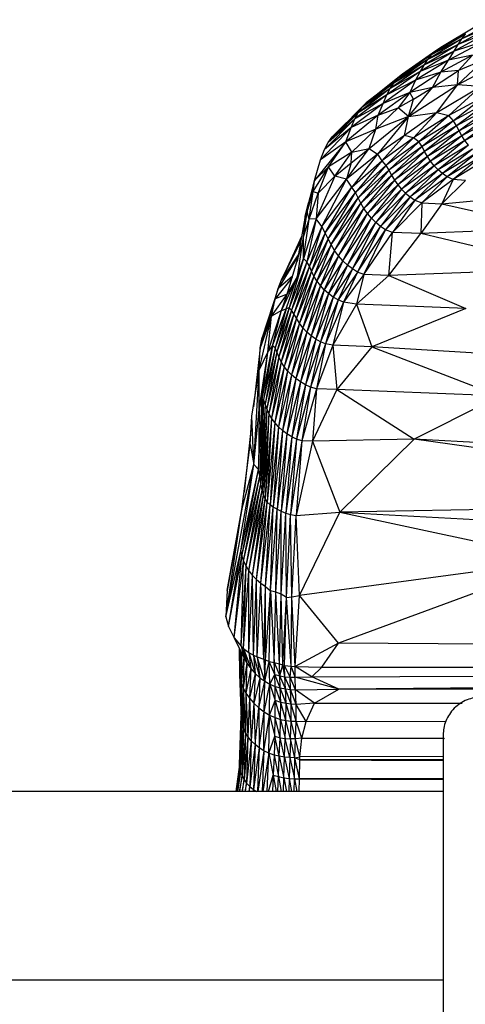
# Paper-space layout '_Posterior' of a CAD drawing. Header units: millimetres. Extents: x -1200 to 50, y -70 to 65.
# Tile 42 of 55: x -407 to -384, y -1 to 51. Entities that reach past the tile are written whole.
import ezdxf

# ---------------------------------------------------------------- set-up
doc = ezdxf.new("R2010")
doc.units = ezdxf.units.MM

psp = doc.layouts.new('_Posterior')

# ---------------------------------------------------------------- linework, layer by layer
at = {"color": 7, "linetype": 'Continuous', "lineweight": 25}
for p, q in [((-382.063, 50.642), (-383.935, 49.618)), ((-381.885, 50.926), (-383.747, 49.906)), ((-382.063, 50.642), (-383.747, 49.906)), ((-383.541, 50.153), (-385.36, 49.056)), ((-383.31, 50.362), (-385.121, 49.269)), ((-383.541, 50.153), (-385.121, 49.269)), ((-383.048, 50.533), (-384.853, 49.445)), ((-383.31, 50.362), (-384.853, 49.445)), ((-382.258, 50.284), (-384.141, 49.263)), ((-382.258, 50.284), (-383.935, 49.618)), ((-383.747, 49.906), (-383.541, 50.153)), ((-383.935, 49.618), (-385.764, 48.518)), ((-383.747, 49.906), (-385.573, 48.806)), ((-383.935, 49.618), (-385.573, 48.806)), ((-383.747, 49.906), (-385.36, 49.056)), ((-382.57, 49.771), (-384.442, 48.786)), ((-382.57, 49.771), (-384.141, 49.263)), ((-384.141, 49.263), (-383.935, 49.618)), ((-383.935, 49.618), (-383.747, 49.906)), ((-385.121, 49.269), (-386.887, 48.032)), ((-384.141, 49.263), (-385.958, 48.172)), ((-384.141, 49.263), (-385.764, 48.518)), ((-385.121, 49.269), (-385.36, 49.056)), ((-384.853, 49.445), (-385.121, 49.269)), ((-384.442, 48.786), (-384.141, 49.263)), ((-385.573, 48.806), (-387.351, 47.563)), ((-385.36, 49.056), (-387.133, 47.816)), ((-385.573, 48.806), (-387.133, 47.816)), ((-385.36, 49.056), (-386.887, 48.032)), ((-384.442, 48.786), (-386.192, 47.719)), ((-384.442, 48.786), (-385.958, 48.172)), ((-385.573, 48.806), (-385.764, 48.518)), ((-385.36, 49.056), (-385.573, 48.806)), ((-383.181, 49.046), (-384.861, 48.144)), ((-384.861, 48.144), (-384.442, 48.786)), ((-383.181, 49.046), (-384.442, 48.786)), ((-382.563, 48.793), (-383.976, 47.465)), ((-383.923, 48.239), (-383.181, 49.046)), ((-382.563, 48.793), (-383.923, 48.239)), ((-386.887, 48.032), (-388.557, 46.717)), ((-385.958, 48.172), (-387.717, 46.935)), ((-385.764, 48.518), (-387.542, 47.274)), ((-385.958, 48.172), (-387.542, 47.274)), ((-385.764, 48.518), (-387.351, 47.563)), ((-387.133, 47.816), (-386.887, 48.032)), ((-384.861, 48.144), (-386.494, 47.067)), ((-385.958, 48.172), (-386.192, 47.719)), ((-384.861, 48.144), (-386.192, 47.719)), ((-385.764, 48.518), (-385.958, 48.172)), ((-385.291, 47.328), (-383.923, 48.239)), ((-385.291, 47.328), (-384.861, 48.144)), ((-383.923, 48.239), (-384.861, 48.144)), ((-383.976, 47.465), (-382.18, 48.421)), ((-383.976, 47.465), (-383.923, 48.239)), ((-387.351, 47.563), (-389.042, 46.269)), ((-387.133, 47.816), (-388.814, 46.511)), ((-387.351, 47.563), (-388.814, 46.511)), ((-387.133, 47.816), (-388.557, 46.717)), ((-386.192, 47.719), (-387.911, 46.491)), ((-386.192, 47.719), (-387.717, 46.935)), ((-387.542, 47.274), (-387.351, 47.563)), ((-387.351, 47.563), (-387.133, 47.816)), ((-386.192, 47.719), (-386.494, 47.067)), ((-387.542, 47.274), (-389.239, 45.989)), ((-387.542, 47.274), (-389.042, 46.269)), ((-386.494, 47.067), (-388.176, 45.864)), ((-386.494, 47.067), (-387.911, 46.491)), ((-387.717, 46.935), (-387.542, 47.274)), ((-386.494, 47.067), (-387.116, 46.25)), ((-386.571, 45.796), (-383.976, 47.465)), ((-386.571, 45.796), (-385.291, 47.328)), ((-385.291, 47.328), (-386.494, 47.067)), ((-386.312, 46.719), (-386.494, 47.067)), ((-386.312, 46.719), (-385.291, 47.328)), ((-383.976, 47.465), (-385.291, 47.328)), ((-385.068, 46.01), (-383.976, 47.465)), ((-385.068, 46.01), (-382.753, 47.392)), ((-384.431, 45.843), (-382.753, 47.392)), ((-382.753, 47.392), (-383.976, 47.465)), ((-388.814, 46.511), (-390.358, 44.965)), ((-387.911, 46.491), (-389.609, 45.218)), ((-387.717, 46.935), (-389.413, 45.661)), ((-387.911, 46.491), (-389.413, 45.661)), ((-387.717, 46.935), (-389.239, 45.989)), ((-389.042, 46.269), (-388.814, 46.511)), ((-388.814, 46.511), (-388.557, 46.717)), ((-388.176, 45.864), (-387.911, 46.491)), ((-387.911, 46.491), (-387.717, 46.935)), ((-386.312, 46.719), (-387.116, 46.25)), ((-386.571, 45.796), (-386.312, 46.719)), ((-382.522, 46.878), (-384.431, 45.843)), ((-382.522, 46.878), (-384.178, 45.57)), ((-382.284, 46.594), (-384.178, 45.57)), ((-382.284, 46.594), (-384.022, 45.305)), ((-389.239, 45.989), (-390.826, 44.415)), ((-389.042, 46.269), (-390.609, 44.712)), ((-389.239, 45.989), (-390.609, 44.712)), ((-389.042, 46.269), (-390.358, 44.965)), ((-389.413, 45.661), (-389.239, 45.989)), ((-389.239, 45.989), (-389.042, 46.269)), ((-387.116, 46.25), (-388.294, 45.129)), ((-388.176, 45.864), (-387.116, 46.25)), ((-386.571, 45.796), (-387.116, 46.25)), ((-385.068, 46.01), (-386.774, 44.783)), ((-386.571, 45.796), (-385.068, 46.01)), ((-385.068, 46.01), (-386.299, 44.665)), ((-385.068, 46.01), (-384.431, 45.843)), ((-382.113, 46.332), (-384.022, 45.305)), ((-382.113, 46.332), (-383.887, 45.038)), ((-381.974, 46.065), (-383.887, 45.038)), ((-381.974, 46.065), (-383.742, 44.773)), ((-389.413, 45.661), (-391.016, 44.05)), ((-389.413, 45.661), (-390.826, 44.415)), ((-388.176, 45.864), (-389.899, 44.454)), ((-388.176, 45.864), (-389.609, 45.218)), ((-389.609, 45.218), (-389.413, 45.661)), ((-388.658, 44.095), (-386.571, 45.796)), ((-388.294, 45.129), (-388.176, 45.864)), ((-386.571, 45.796), (-388.294, 45.129)), ((-386.571, 45.796), (-388.207, 43.798)), ((-386.774, 44.783), (-386.571, 45.796)), ((-384.431, 45.843), (-386.299, 44.665)), ((-384.431, 45.843), (-386.013, 44.454)), ((-384.178, 45.57), (-386.013, 44.454)), ((-384.178, 45.57), (-385.853, 44.199)), ((-384.178, 45.57), (-384.431, 45.843)), ((-384.022, 45.305), (-384.178, 45.57)), ((-381.83, 45.798), (-383.742, 44.773)), ((-381.83, 45.798), (-383.576, 44.518)), ((-381.665, 45.541), (-383.576, 44.518)), ((-389.609, 45.218), (-391.227, 43.487)), ((-389.609, 45.218), (-391.016, 44.05)), ((-390.609, 44.712), (-390.358, 44.965)), ((-389.899, 44.454), (-389.609, 45.218)), ((-388.294, 45.129), (-389.899, 44.454)), ((-389.582, 43.894), (-388.294, 45.129)), ((-388.658, 44.095), (-388.294, 45.129)), ((-384.022, 45.305), (-385.853, 44.199)), ((-384.022, 45.305), (-385.718, 43.933)), ((-383.887, 45.038), (-385.718, 43.933)), ((-383.887, 45.038), (-385.569, 43.67)), ((-383.887, 45.038), (-384.022, 45.305)), ((-383.742, 44.773), (-383.887, 45.038)), ((-389.899, 44.454), (-391.561, 42.405)), ((-389.899, 44.454), (-391.227, 43.487)), ((-391.016, 44.05), (-390.826, 44.415)), ((-390.826, 44.415), (-390.609, 44.712)), ((-390.818, 43.116), (-389.899, 44.454)), ((-389.582, 43.894), (-389.899, 44.454)), ((-386.774, 44.783), (-388.207, 43.798)), ((-386.774, 44.783), (-387.981, 43.435)), ((-386.299, 44.665), (-387.981, 43.435)), ((-386.299, 44.665), (-387.766, 43.201)), ((-386.013, 44.454), (-387.766, 43.201)), ((-386.013, 44.454), (-387.612, 42.951)), ((-386.299, 44.665), (-386.774, 44.783)), ((-386.013, 44.454), (-386.299, 44.665)), ((-385.853, 44.199), (-386.013, 44.454)), ((-383.742, 44.773), (-385.569, 43.67)), ((-383.742, 44.773), (-385.398, 43.418)), ((-383.576, 44.518), (-385.398, 43.418)), ((-383.576, 44.518), (-385.204, 43.18)), ((-383.576, 44.518), (-383.742, 44.773)), ((-383.387, 44.277), (-383.576, 44.518)), ((-391.227, 43.487), (-391.016, 44.05)), ((-389.582, 43.894), (-390.818, 43.116)), ((-390.467, 42.632), (-389.582, 43.894)), ((-389.863, 42.477), (-388.658, 44.095)), ((-389.61, 43.328), (-388.658, 44.095)), ((-389.61, 43.328), (-389.582, 43.894)), ((-389.582, 43.894), (-388.658, 44.095)), ((-388.658, 44.095), (-388.207, 43.798)), ((-385.853, 44.199), (-387.612, 42.951)), ((-385.853, 44.199), (-387.474, 42.687)), ((-385.718, 43.933), (-387.474, 42.687)), ((-385.718, 43.933), (-387.32, 42.426)), ((-385.718, 43.933), (-385.853, 44.199)), ((-385.569, 43.67), (-385.718, 43.933)), ((-383.387, 44.277), (-385.204, 43.18)), ((-383.387, 44.277), (-384.991, 42.96)), ((-383.181, 44.054), (-384.991, 42.96)), ((-383.181, 44.054), (-384.761, 42.763)), ((-382.958, 43.854), (-384.761, 42.763)), ((-382.958, 43.854), (-384.515, 42.59)), ((-391.561, 42.405), (-391.227, 43.487)), ((-388.207, 43.798), (-389.863, 42.477)), ((-388.207, 43.798), (-389.571, 42.052)), ((-389.571, 42.052), (-387.981, 43.435)), ((-387.981, 43.435), (-389.387, 41.755)), ((-388.207, 43.798), (-387.981, 43.435)), ((-387.981, 43.435), (-387.766, 43.201)), ((-385.569, 43.67), (-387.32, 42.426)), ((-385.569, 43.67), (-387.142, 42.175)), ((-385.398, 43.418), (-387.142, 42.175)), ((-385.398, 43.418), (-386.942, 41.94)), ((-385.398, 43.418), (-385.569, 43.67)), ((-385.204, 43.18), (-385.398, 43.418)), ((-382.721, 43.678), (-384.515, 42.59)), ((-382.721, 43.678), (-384.201, 42.452)), ((-382.433, 43.536), (-384.201, 42.452)), ((-391.627, 41.81), (-390.818, 43.116)), ((-390.818, 43.116), (-391.561, 42.405)), ((-391.36, 41.723), (-390.818, 43.116)), ((-390.467, 42.632), (-390.818, 43.116)), ((-390.467, 42.632), (-389.61, 43.328)), ((-389.61, 43.328), (-389.863, 42.477)), ((-387.766, 43.201), (-389.387, 41.755)), ((-387.766, 43.201), (-389.242, 41.476)), ((-387.612, 42.951), (-389.242, 41.476)), ((-387.612, 42.951), (-389.097, 41.192)), ((-387.766, 43.201), (-387.612, 42.951)), ((-387.612, 42.951), (-387.474, 42.687)), ((-385.204, 43.18), (-386.942, 41.94)), ((-385.204, 43.18), (-386.721, 41.724)), ((-384.991, 42.96), (-386.721, 41.724)), ((-384.991, 42.96), (-386.484, 41.53)), ((-384.991, 42.96), (-385.204, 43.18)), ((-384.761, 42.763), (-384.991, 42.96)), ((-391.561, 42.405), (-392.041, 40.513)), ((-391.933, 40.74), (-391.561, 42.405)), ((-391.561, 42.405), (-391.877, 41.213)), ((-391.627, 41.81), (-391.561, 42.405)), ((-390.467, 42.632), (-391.463, 40.361)), ((-391.463, 40.361), (-389.863, 42.477)), ((-391.36, 41.723), (-390.467, 42.632)), ((-391.172, 39.952), (-389.863, 42.477)), ((-389.863, 42.477), (-390.467, 42.632)), ((-389.571, 42.052), (-389.863, 42.477)), ((-387.474, 42.687), (-389.097, 41.192)), ((-387.474, 42.687), (-388.932, 40.912)), ((-387.32, 42.426), (-388.932, 40.912)), ((-387.32, 42.426), (-388.743, 40.644)), ((-387.474, 42.687), (-387.32, 42.426)), ((-387.32, 42.426), (-387.142, 42.175)), ((-384.761, 42.763), (-386.484, 41.53)), ((-384.761, 42.763), (-386.229, 41.361)), ((-384.515, 42.59), (-386.229, 41.361)), ((-384.515, 42.59), (-385.869, 41.224)), ((-384.201, 42.452), (-385.869, 41.224)), ((-384.201, 42.452), (-384.81, 41.169)), ((-383.541, 42.397), (-384.81, 41.169)), ((-384.515, 42.59), (-384.761, 42.763)), ((-384.201, 42.452), (-384.515, 42.59)), ((-383.541, 42.397), (-384.201, 42.452)), ((-391.933, 40.74), (-391.627, 41.81)), ((-391.84, 40.345), (-391.627, 41.81)), ((-391.627, 41.81), (-391.36, 41.723)), ((-391.172, 39.952), (-389.571, 42.052)), ((-390.983, 39.632), (-389.571, 42.052)), ((-389.387, 41.755), (-389.571, 42.052)), ((-387.142, 42.175), (-388.743, 40.644)), ((-387.142, 42.175), (-388.532, 40.395)), ((-386.942, 41.94), (-388.532, 40.395)), ((-386.942, 41.94), (-388.3, 40.167)), ((-387.142, 42.175), (-386.942, 41.94)), ((-386.942, 41.94), (-386.721, 41.724)), ((-391.84, 40.345), (-391.36, 41.723)), ((-391.36, 41.723), (-391.463, 40.361)), ((-390.983, 39.632), (-389.387, 41.755)), ((-390.833, 39.315), (-389.387, 41.755)), ((-390.833, 39.315), (-389.242, 41.476)), ((-390.675, 38.998), (-389.242, 41.476)), ((-389.242, 41.476), (-389.387, 41.755)), ((-389.097, 41.192), (-389.242, 41.476)), ((-386.721, 41.724), (-388.3, 40.167)), ((-386.721, 41.724), (-388.053, 39.965)), ((-386.484, 41.53), (-388.053, 39.965)), ((-386.484, 41.53), (-387.79, 39.79)), ((-386.229, 41.361), (-387.79, 39.79)), ((-386.229, 41.361), (-387.421, 39.65)), ((-386.721, 41.724), (-386.484, 41.53)), ((-386.484, 41.53), (-386.229, 41.361)), ((-386.229, 41.361), (-385.869, 41.224)), ((-384.81, 41.169), (-381.87, 41.431)), ((-392.133, 39.412), (-391.933, 40.74)), ((-392.041, 40.513), (-391.877, 41.213)), ((-391.933, 40.74), (-392.041, 40.513)), ((-391.84, 40.345), (-391.933, 40.74)), ((-390.675, 38.998), (-389.097, 41.192)), ((-390.493, 38.693), (-389.097, 41.192)), ((-390.493, 38.693), (-388.932, 40.912)), ((-390.287, 38.407), (-388.932, 40.912)), ((-388.932, 40.912), (-389.097, 41.192)), ((-388.743, 40.644), (-388.932, 40.912)), ((-385.869, 41.224), (-387.421, 39.65)), ((-385.869, 41.224), (-385.912, 39.588)), ((-384.81, 41.169), (-385.912, 39.588)), ((-385.869, 41.224), (-384.81, 41.169)), ((-384.81, 41.169), (-379.07, 39.852)), ((-392.041, 40.513), (-392.475, 38.111)), ((-391.463, 40.361), (-392.138, 38.27)), ((-392.138, 38.27), (-391.84, 40.345)), ((-392.133, 39.412), (-391.84, 40.345)), ((-392.12, 39.501), (-392.041, 40.513)), ((-391.463, 40.361), (-391.953, 38.094)), ((-391.463, 40.361), (-391.84, 40.345)), ((-391.172, 39.952), (-391.463, 40.361)), ((-390.287, 38.407), (-388.743, 40.644)), ((-390.057, 38.145), (-388.743, 40.644)), ((-390.057, 38.145), (-388.532, 40.395)), ((-389.808, 37.912), (-388.532, 40.395)), ((-388.532, 40.395), (-388.743, 40.644)), ((-388.3, 40.167), (-388.532, 40.395)), ((-391.172, 39.952), (-391.953, 38.094)), ((-391.172, 39.952), (-391.823, 37.85)), ((-390.983, 39.632), (-391.172, 39.952)), ((-389.808, 37.912), (-388.3, 40.167)), ((-389.543, 37.711), (-388.3, 40.167)), ((-389.543, 37.711), (-388.053, 39.965)), ((-389.267, 37.543), (-388.053, 39.965)), ((-389.267, 37.543), (-387.79, 39.79)), ((-388.929, 37.413), (-387.79, 39.79)), ((-388.053, 39.965), (-388.3, 40.167)), ((-387.79, 39.79), (-388.053, 39.965)), ((-387.421, 39.65), (-387.79, 39.79)), ((-379.07, 39.852), (-385.912, 39.588)), ((-392.23, 39.466), (-393.107, 37.54)), ((-392.427, 37.423), (-392.133, 39.412)), ((-392.138, 38.27), (-392.133, 39.412)), ((-390.983, 39.632), (-391.823, 37.85)), ((-390.983, 39.632), (-391.71, 37.591)), ((-390.833, 39.315), (-391.71, 37.591)), ((-390.833, 39.315), (-391.581, 37.328)), ((-390.833, 39.315), (-390.983, 39.632)), ((-390.675, 38.998), (-390.833, 39.315)), ((-388.929, 37.413), (-387.421, 39.65)), ((-387.604, 37.369), (-387.421, 39.65)), ((-387.604, 37.369), (-385.912, 39.588)), ((-385.912, 39.588), (-387.421, 39.65)), ((-378.122, 37.721), (-385.912, 39.588)), ((-392.289, 39.14), (-393.308, 37.138)), ((-392.288, 39.145), (-393.107, 37.54)), ((-392.994, 36.377), (-392.18, 39.097)), ((-390.675, 38.998), (-391.581, 37.328)), ((-390.675, 38.998), (-391.425, 37.072)), ((-390.493, 38.693), (-391.425, 37.072)), ((-390.493, 38.693), (-391.242, 36.829)), ((-390.493, 38.693), (-390.675, 38.998)), ((-390.287, 38.407), (-390.493, 38.693)), ((-392.423, 38.399), (-393.484, 36.681)), ((-392.413, 38.455), (-393.308, 37.138)), ((-393.047, 35.602), (-392.138, 38.27)), ((-392.138, 38.27), (-392.891, 35.649)), ((-391.953, 38.094), (-392.138, 38.27)), ((-390.287, 38.407), (-391.242, 36.829)), ((-390.287, 38.407), (-391.035, 36.604)), ((-390.057, 38.145), (-391.035, 36.604)), ((-390.057, 38.145), (-390.806, 36.4)), ((-390.057, 38.145), (-390.287, 38.407)), ((-389.808, 37.912), (-390.057, 38.145)), ((-391.953, 38.094), (-392.891, 35.649)), ((-391.953, 38.094), (-392.768, 35.527)), ((-391.823, 37.85), (-392.768, 35.527)), ((-391.823, 37.85), (-392.649, 35.337)), ((-391.71, 37.591), (-392.649, 35.337)), ((-391.71, 37.591), (-392.513, 35.102)), ((-391.823, 37.85), (-391.953, 38.094)), ((-391.71, 37.591), (-391.823, 37.85)), ((-391.581, 37.328), (-391.71, 37.591)), ((-389.808, 37.912), (-390.806, 36.4)), ((-389.808, 37.912), (-390.558, 36.219)), ((-389.543, 37.711), (-390.558, 36.219)), ((-389.543, 37.711), (-390.297, 36.066)), ((-389.543, 37.711), (-389.808, 37.912)), ((-389.267, 37.543), (-389.543, 37.711)), ((-378.122, 37.721), (-387.604, 37.369)), ((-392.733, 37.248), (-393.643, 36.118)), ((-392.711, 37.321), (-393.484, 36.681)), ((-393.484, 36.681), (-393.308, 37.138)), ((-393.308, 37.138), (-393.107, 37.54)), ((-393.293, 35.511), (-392.476, 37.279)), ((-392.462, 37.319), (-392.994, 36.377)), ((-391.581, 37.328), (-392.513, 35.102)), ((-391.581, 37.328), (-392.352, 34.843)), ((-391.425, 37.072), (-392.352, 34.843)), ((-391.425, 37.072), (-392.167, 34.592)), ((-391.425, 37.072), (-391.581, 37.328)), ((-391.242, 36.829), (-391.425, 37.072)), ((-389.267, 37.543), (-390.297, 36.066)), ((-389.267, 37.543), (-390.011, 35.94)), ((-388.929, 37.413), (-390.011, 35.94)), ((-388.929, 37.413), (-389.319, 35.844)), ((-387.604, 37.369), (-389.319, 35.844)), ((-388.929, 37.413), (-389.267, 37.543)), ((-387.604, 37.369), (-388.929, 37.413)), ((-387.604, 37.369), (-383.534, 35.62)), ((-393.484, 36.681), (-394.326, 34.083)), ((-393.643, 36.118), (-393.484, 36.681)), ((-391.242, 36.829), (-392.167, 34.592)), ((-391.242, 36.829), (-391.958, 34.365)), ((-391.035, 36.604), (-391.958, 34.365)), ((-391.035, 36.604), (-391.729, 34.166)), ((-391.035, 36.604), (-391.242, 36.829)), ((-390.806, 36.4), (-391.035, 36.604)), ((-393.643, 36.118), (-394.44, 33.529)), ((-393.643, 36.118), (-394.326, 34.083)), ((-393.839, 35.204), (-392.994, 36.377)), ((-393.839, 35.204), (-393.643, 36.118)), ((-392.994, 36.377), (-393.643, 36.118)), ((-393.293, 35.511), (-392.994, 36.377)), ((-390.806, 36.4), (-391.729, 34.166)), ((-390.806, 36.4), (-391.485, 33.995)), ((-390.558, 36.219), (-391.485, 33.995)), ((-390.558, 36.219), (-391.23, 33.854)), ((-390.297, 36.066), (-391.23, 33.854)), ((-390.297, 36.066), (-390.962, 33.741)), ((-390.558, 36.219), (-390.806, 36.4)), ((-390.297, 36.066), (-390.558, 36.219)), ((-390.011, 35.94), (-390.297, 36.066)), ((-394.028, 33.302), (-393.293, 35.511)), ((-393.293, 35.511), (-393.839, 35.204)), ((-393.784, 33.63), (-393.047, 35.602)), ((-393.784, 33.63), (-393.293, 35.511)), ((-392.891, 35.649), (-393.646, 33.53)), ((-393.047, 35.602), (-393.646, 33.53)), ((-392.891, 35.649), (-393.55, 33.308)), ((-392.768, 35.527), (-393.55, 33.308)), ((-392.768, 35.527), (-393.447, 33.048)), ((-393.293, 35.511), (-393.047, 35.602)), ((-392.891, 35.649), (-393.047, 35.602)), ((-392.768, 35.527), (-392.891, 35.649)), ((-392.649, 35.337), (-392.768, 35.527)), ((-390.011, 35.94), (-390.962, 33.741)), ((-390.011, 35.94), (-390.579, 33.667)), ((-389.319, 35.844), (-390.579, 33.667)), ((-389.319, 35.844), (-390.011, 35.94)), ((-383.534, 35.62), (-389.319, 35.844)), ((-389.319, 35.844), (-388.517, 33.585)), ((-383.534, 35.62), (-388.517, 33.585)), ((-394.477, 32.34), (-393.839, 35.204)), ((-393.839, 35.204), (-394.44, 33.529)), ((-394.028, 33.302), (-393.839, 35.204)), ((-392.649, 35.337), (-393.447, 33.048)), ((-392.649, 35.337), (-393.319, 32.79)), ((-392.513, 35.102), (-393.319, 32.79)), ((-392.513, 35.102), (-393.163, 32.542)), ((-392.513, 35.102), (-392.649, 35.337)), ((-392.352, 34.843), (-392.513, 35.102)), ((-392.352, 34.843), (-393.163, 32.542)), ((-392.352, 34.843), (-392.98, 32.309)), ((-392.167, 34.592), (-392.98, 32.309)), ((-392.167, 34.592), (-392.773, 32.092)), ((-392.167, 34.592), (-392.352, 34.843)), ((-391.958, 34.365), (-392.167, 34.592)), ((-394.44, 33.529), (-394.326, 34.083)), ((-391.958, 34.365), (-392.773, 32.092)), ((-391.958, 34.365), (-392.543, 31.895)), ((-391.729, 34.166), (-392.543, 31.895)), ((-391.729, 34.166), (-392.296, 31.719)), ((-391.485, 33.995), (-392.296, 31.719)), ((-391.485, 33.995), (-392.035, 31.567)), ((-391.729, 34.166), (-391.958, 34.365)), ((-391.485, 33.995), (-391.729, 34.166)), ((-391.23, 33.854), (-391.485, 33.995)), ((-394.44, 33.529), (-394.79, 30.398)), ((-394.477, 32.34), (-394.44, 33.529)), ((-394.318, 30.828), (-393.784, 33.63)), ((-393.784, 33.63), (-394.251, 30.786)), ((-393.646, 33.53), (-394.251, 30.786)), ((-393.646, 33.53), (-394.174, 30.559)), ((-394.028, 33.302), (-393.784, 33.63)), ((-393.646, 33.53), (-393.784, 33.63)), ((-393.55, 33.308), (-393.646, 33.53)), ((-391.23, 33.854), (-392.035, 31.567)), ((-391.23, 33.854), (-391.764, 31.442)), ((-390.962, 33.741), (-391.764, 31.442)), ((-390.962, 33.741), (-391.451, 31.352)), ((-390.579, 33.667), (-391.451, 31.352)), ((-390.962, 33.741), (-391.23, 33.854)), ((-390.579, 33.667), (-390.962, 33.741)), ((-388.517, 33.585), (-390.579, 33.667)), ((-390.579, 33.667), (-390.365, 31.324)), ((-388.517, 33.585), (-390.365, 31.324)), ((-374.09, 32.704), (-388.517, 33.585)), ((-388.517, 33.585), (-381.726, 30.968)), ((-394.485, 30.252), (-394.028, 33.302)), ((-394.477, 32.34), (-394.028, 33.302)), ((-394.318, 30.828), (-394.028, 33.302)), ((-393.55, 33.308), (-394.174, 30.559)), ((-393.55, 33.308), (-394.08, 30.305)), ((-393.447, 33.048), (-394.08, 30.305)), ((-393.447, 33.048), (-393.965, 30.047)), ((-393.447, 33.048), (-393.55, 33.308)), ((-393.319, 32.79), (-393.447, 33.048)), ((-393.319, 32.79), (-393.965, 30.047)), ((-393.319, 32.79), (-393.826, 29.797)), ((-393.163, 32.542), (-393.826, 29.797)), ((-393.163, 32.542), (-393.66, 29.563)), ((-393.163, 32.542), (-393.319, 32.79)), ((-392.98, 32.309), (-393.163, 32.542)), ((-394.868, 29.911), (-394.477, 32.34)), ((-394.775, 27.349), (-394.477, 32.34)), ((-394.485, 30.252), (-394.477, 32.34)), ((-392.98, 32.309), (-393.66, 29.563)), ((-392.98, 32.309), (-393.467, 29.345)), ((-392.773, 32.092), (-393.467, 29.345)), ((-392.773, 32.092), (-393.25, 29.145)), ((-392.543, 31.895), (-393.25, 29.145)), ((-392.543, 31.895), (-393.013, 28.966)), ((-392.773, 32.092), (-392.98, 32.309)), ((-392.543, 31.895), (-392.773, 32.092)), ((-392.296, 31.719), (-392.543, 31.895)), ((-392.296, 31.719), (-393.013, 28.966)), ((-392.296, 31.719), (-392.762, 28.811)), ((-392.035, 31.567), (-392.762, 28.811)), ((-392.035, 31.567), (-392.501, 28.684)), ((-391.764, 31.442), (-392.501, 28.684)), ((-392.035, 31.567), (-392.296, 31.719)), ((-391.764, 31.442), (-392.226, 28.589)), ((-391.451, 31.352), (-392.226, 28.589)), ((-391.764, 31.442), (-392.035, 31.567)), ((-391.451, 31.352), (-391.764, 31.442)), ((-391.451, 31.352), (-391.663, 28.573)), ((-390.365, 31.324), (-391.663, 28.573)), ((-390.365, 31.324), (-391.451, 31.352)), ((-381.726, 30.968), (-390.365, 31.324)), ((-390.365, 31.324), (-386.277, 28.677)), ((-394.52, 27.073), (-394.318, 30.828)), ((-394.485, 30.252), (-394.318, 30.828)), ((-394.318, 30.828), (-394.445, 26.715)), ((-394.251, 30.786), (-394.318, 30.828)), ((-381.726, 30.968), (-386.277, 28.677)), ((-394.251, 30.786), (-394.445, 26.715)), ((-394.251, 30.786), (-394.39, 26.311)), ((-394.174, 30.559), (-394.39, 26.311)), ((-394.174, 30.559), (-394.333, 25.982)), ((-394.08, 30.305), (-394.333, 25.982)), ((-394.08, 30.305), (-394.263, 25.723)), ((-394.174, 30.559), (-394.251, 30.786)), ((-394.08, 30.305), (-394.174, 30.559)), ((-393.965, 30.047), (-394.08, 30.305)), ((-394.971, 28.396), (-394.868, 29.911)), ((-394.775, 27.349), (-394.868, 29.911)), ((-394.775, 27.349), (-394.485, 30.252)), ((-394.485, 30.252), (-394.52, 27.073)), ((-393.965, 30.047), (-394.263, 25.723)), ((-393.965, 30.047), (-394.171, 25.517)), ((-393.826, 29.797), (-394.171, 25.517)), ((-393.826, 29.797), (-394.054, 25.349)), ((-393.826, 29.797), (-393.965, 30.047)), ((-393.66, 29.563), (-393.826, 29.797)), ((-394.907, 29.329), (-395.284, 25.882)), ((-393.66, 29.563), (-394.054, 25.349)), ((-393.66, 29.563), (-393.91, 25.208)), ((-393.467, 29.345), (-393.91, 25.208)), ((-393.467, 29.345), (-393.739, 25.083)), ((-393.467, 29.345), (-393.66, 29.563)), ((-393.25, 29.145), (-393.467, 29.345)), ((-393.25, 29.145), (-393.739, 25.083)), ((-393.25, 29.145), (-393.54, 24.969)), ((-393.013, 28.966), (-393.54, 24.969)), ((-393.013, 28.966), (-393.316, 24.865)), ((-392.762, 28.811), (-393.316, 24.865)), ((-393.013, 28.966), (-393.25, 29.145)), ((-392.762, 28.811), (-393.074, 24.769)), ((-392.762, 28.811), (-393.013, 28.966)), ((-392.501, 28.684), (-392.762, 28.811)), ((-395.4, 24.948), (-394.971, 28.396)), ((-394.971, 28.396), (-394.775, 27.349)), ((-392.501, 28.684), (-393.074, 24.769)), ((-392.501, 28.684), (-392.817, 24.689)), ((-392.226, 28.589), (-392.817, 24.689)), ((-392.226, 28.589), (-392.517, 24.642)), ((-391.663, 28.573), (-392.517, 24.642)), ((-392.226, 28.589), (-392.501, 28.684)), ((-391.663, 28.573), (-392.226, 28.589)), ((-386.277, 28.677), (-391.663, 28.573)), ((-391.663, 28.573), (-390.217, 24.814)), ((-386.277, 28.677), (-390.217, 24.814)), ((-353.417, 26.997), (-386.277, 28.677)), ((-362.111, 25.304), (-386.277, 28.677)), ((-396.258, 19.264), (-394.775, 27.349)), ((-395.457, 22.75), (-394.775, 27.349)), ((-395.4, 24.948), (-394.775, 27.349)), ((-394.775, 27.349), (-394.52, 27.073)), ((-395.457, 22.75), (-394.52, 27.073)), ((-395.404, 22.485), (-394.52, 27.073)), ((-395.404, 22.485), (-394.445, 26.715)), ((-395.308, 22.207), (-394.445, 26.715)), ((-394.445, 26.715), (-394.52, 27.073)), ((-394.39, 26.311), (-394.445, 26.715)), ((-395.308, 22.207), (-394.39, 26.311)), ((-395.183, 21.943), (-394.39, 26.311)), ((-394.333, 25.982), (-394.39, 26.311)), ((-395.183, 21.943), (-394.333, 25.982)), ((-395.027, 21.696), (-394.333, 25.982)), ((-395.027, 21.696), (-394.263, 25.723)), ((-394.841, 21.461), (-394.263, 25.723)), ((-394.263, 25.723), (-394.333, 25.982)), ((-394.171, 25.517), (-394.263, 25.723)), ((-395.359, 25.276), (-396.179, 20.665)), ((-394.841, 21.461), (-394.171, 25.517)), ((-394.632, 21.245), (-394.171, 25.517)), ((-394.632, 21.245), (-394.054, 25.349)), ((-394.398, 21.048), (-394.054, 25.349)), ((-394.398, 21.048), (-393.91, 25.208)), ((-394.054, 25.349), (-394.171, 25.517)), ((-394.148, 20.871), (-393.91, 25.208)), ((-394.148, 20.871), (-393.739, 25.083)), ((-393.91, 25.208), (-394.054, 25.349)), ((-393.739, 25.083), (-393.91, 25.208)), ((-393.877, 20.635), (-393.739, 25.083)), ((-393.54, 24.969), (-393.739, 25.083)), ((-362.111, 25.304), (-390.217, 24.814)), ((-396.258, 19.264), (-395.4, 24.948)), ((-396.179, 20.665), (-395.4, 24.948)), ((-393.877, 20.635), (-393.54, 24.969)), ((-393.6, 20.578), (-393.54, 24.969)), ((-393.6, 20.578), (-393.316, 24.865)), ((-393.54, 24.969), (-393.316, 24.865)), ((-393.323, 20.468), (-393.316, 24.865)), ((-393.323, 20.468), (-393.074, 24.769)), ((-393.316, 24.865), (-393.074, 24.769)), ((-393.074, 24.769), (-392.817, 24.689)), ((-393.041, 20.292), (-393.074, 24.769)), ((-393.041, 20.292), (-392.817, 24.689)), ((-392.817, 24.689), (-392.517, 24.642)), ((-392.755, 20.319), (-392.817, 24.689)), ((-392.755, 20.319), (-392.517, 24.642)), ((-392.517, 24.642), (-390.217, 24.814)), ((-392.346, 20.4), (-392.517, 24.642)), ((-392.346, 20.4), (-390.217, 24.814)), ((-390.217, 24.814), (-365.96, 23.518)), ((-390.217, 24.814), (-378.333, 22.278)), ((-396.258, 19.264), (-395.457, 22.75)), ((-396.112, 18.753), (-395.457, 22.75)), ((-396.112, 18.753), (-395.404, 22.485)), ((-395.809, 18.157), (-395.404, 22.485)), ((-395.457, 22.75), (-395.404, 22.485)), ((-395.404, 22.485), (-395.308, 22.207)), ((-395.809, 18.157), (-395.308, 22.207)), ((-395.442, 17.705), (-395.308, 22.207)), ((-395.442, 17.705), (-395.183, 21.943)), ((-395.317, 17.591), (-395.183, 21.943)), ((-395.308, 22.207), (-395.183, 21.943)), ((-395.183, 21.943), (-395.027, 21.696)), ((-378.333, 22.278), (-392.346, 20.4)), ((-378.333, 22.278), (-390.281, 17.874)), ((-395.317, 17.591), (-395.027, 21.696)), ((-395.027, 21.696), (-394.841, 21.461)), ((-395.025, 17.374), (-395.027, 21.696)), ((-395.025, 17.374), (-394.841, 21.461)), ((-394.841, 21.461), (-394.632, 21.245)), ((-394.79, 17.239), (-394.841, 21.461)), ((-394.79, 17.239), (-394.632, 21.245)), ((-394.632, 21.245), (-394.398, 21.048)), ((-394.587, 17.142), (-394.632, 21.245)), ((-394.587, 17.142), (-394.398, 21.048)), ((-394.398, 21.048), (-394.148, 20.871)), ((-394.242, 17.018), (-394.398, 21.048)), ((-396.179, 20.665), (-396.258, 19.264)), ((-394.242, 17.018), (-394.148, 20.871)), ((-394.148, 20.871), (-393.877, 20.635)), ((-394.146, 16.985), (-394.148, 20.871)), ((-394.146, 16.985), (-393.877, 20.635)), ((-393.959, 16.89), (-393.877, 20.635)), ((-393.6, 20.578), (-393.877, 20.635)), ((-393.877, 20.635), (-393.686, 16.836)), ((-393.686, 16.836), (-393.6, 20.578)), ((-393.323, 20.468), (-393.6, 20.578)), ((-393.413, 16.773), (-393.6, 20.578)), ((-393.413, 16.773), (-393.323, 20.468)), ((-393.041, 20.292), (-393.323, 20.468)), ((-393.235, 16.72), (-393.323, 20.468)), ((-392.755, 20.319), (-392.346, 20.4)), ((-392.582, 16.625), (-392.346, 20.4)), ((-390.281, 17.874), (-392.346, 20.4)), ((-393.235, 16.72), (-393.041, 20.292)), ((-393.134, 16.683), (-393.041, 20.292)), ((-393.041, 20.292), (-392.755, 20.319)), ((-392.786, 16.644), (-393.041, 20.292)), ((-392.786, 16.644), (-392.755, 20.319)), ((-392.582, 16.625), (-392.755, 20.319)), ((-396.258, 19.264), (-396.112, 18.753)), ((-396.112, 18.753), (-395.809, 18.157)), ((-395.809, 18.157), (-395.442, 17.705)), ((-395.809, 18.157), (-395.297, 17.105)), ((-390.281, 17.874), (-392.582, 16.625)), ((-391.164, 16.589), (-390.281, 17.874)), ((-235.183, 16.75), (-390.281, 17.874)), ((-395.516, 16.225), (-395.536, 17.595)), ((-395.502, 17.525), (-395.516, 16.225)), ((-395.5, 17.521), (-395.498, 15.994)), ((-395.422, 17.362), (-395.498, 15.994)), ((-395.442, 17.705), (-395.317, 17.591)), ((-395.442, 17.705), (-395.133, 16.811)), ((-395.442, 17.705), (-395.297, 17.105)), ((-395.42, 17.359), (-395.442, 15.749)), ((-395.317, 17.591), (-395.025, 17.374)), ((-395.317, 17.591), (-394.932, 16.527)), ((-395.317, 17.591), (-395.133, 16.811)), ((-395.025, 17.374), (-394.79, 17.239)), ((-395.025, 17.374), (-394.702, 16.265)), ((-395.025, 17.374), (-394.932, 16.527)), ((-394.79, 17.239), (-394.587, 17.142)), ((-394.79, 17.239), (-394.451, 16.035)), ((-394.79, 17.239), (-394.702, 16.265)), ((-395.297, 17.105), (-395.442, 15.749)), ((-395.297, 17.105), (-395.342, 15.491)), ((-395.133, 16.811), (-395.342, 15.491)), ((-395.297, 17.105), (-395.133, 16.811)), ((-395.133, 16.811), (-395.196, 15.223)), ((-395.133, 16.811), (-394.932, 16.527)), ((-394.587, 17.142), (-394.242, 17.018)), ((-394.186, 15.845), (-394.587, 17.142)), ((-394.587, 17.142), (-394.451, 16.035)), ((-394.242, 17.018), (-394.146, 16.985)), ((-394.242, 17.018), (-394.186, 15.845)), ((-394.186, 15.845), (-394.146, 16.985)), ((-394.186, 15.845), (-393.959, 16.89)), ((-394.146, 16.985), (-393.959, 16.89)), ((-393.959, 16.89), (-393.686, 16.836)), ((-393.654, 16.198), (-393.959, 16.89)), ((-393.914, 15.687), (-393.959, 16.89)), ((-393.686, 16.836), (-393.413, 16.773)), ((-393.686, 16.836), (-393.387, 16.134)), ((-393.654, 16.198), (-393.686, 16.836)), ((-393.413, 16.773), (-393.235, 16.72)), ((-393.387, 16.134), (-393.413, 16.773)), ((-393.387, 16.134), (-393.235, 16.72)), ((-393.235, 16.72), (-393.134, 16.683)), ((-393.117, 16.088), (-393.235, 16.72)), ((-391.687, 16.087), (-235.183, 16.75)), ((-391.164, 16.589), (-235.183, 16.75)), ((-235.183, 16.75), (-390.263, 15.437)), ((-395.516, 16.225), (-395.498, 15.994)), ((-395.427, 13.824), (-395.516, 16.225)), ((-394.932, 16.527), (-395.196, 15.223)), ((-394.932, 16.527), (-395.004, 14.952)), ((-394.702, 16.265), (-395.004, 14.952)), ((-394.932, 16.527), (-394.702, 16.265)), ((-394.702, 16.265), (-394.772, 14.687)), ((-394.702, 16.265), (-394.451, 16.035)), ((-393.914, 15.687), (-393.654, 16.198)), ((-393.654, 16.198), (-393.387, 16.134)), ((-393.365, 15.493), (-393.654, 16.198)), ((-393.639, 15.573), (-393.654, 16.198)), ((-393.134, 16.683), (-392.786, 16.644)), ((-392.848, 16.065), (-393.134, 16.683)), ((-393.117, 16.088), (-393.134, 16.683)), ((-392.848, 16.065), (-392.786, 16.644)), ((-392.786, 16.644), (-392.582, 16.625)), ((-392.579, 16.06), (-392.786, 16.644)), ((-392.582, 16.625), (-391.164, 16.589)), ((-392.579, 16.06), (-392.582, 16.625)), ((-391.687, 16.087), (-392.582, 16.625)), ((-391.687, 16.087), (-391.164, 16.589)), ((-395.498, 15.994), (-395.442, 15.749)), ((-395.498, 15.994), (-395.391, 13.602)), ((-395.498, 15.994), (-395.427, 13.824)), ((-395.442, 15.749), (-395.342, 15.491)), ((-395.442, 15.749), (-395.322, 13.372)), ((-395.442, 15.749), (-395.391, 13.602)), ((-394.451, 16.035), (-394.772, 14.687)), ((-394.451, 16.035), (-394.508, 14.442)), ((-394.508, 14.442), (-394.186, 15.845)), ((-394.451, 16.035), (-394.186, 15.845)), ((-394.225, 14.228), (-394.186, 15.845)), ((-394.225, 14.228), (-393.914, 15.687)), ((-394.186, 15.845), (-393.914, 15.687)), ((-393.932, 14.052), (-393.914, 15.687)), ((-393.914, 15.687), (-393.639, 15.573)), ((-393.914, 15.687), (-393.631, 14.828)), ((-393.387, 16.134), (-393.117, 16.088)), ((-393.091, 15.44), (-393.387, 16.134)), ((-393.365, 15.493), (-393.387, 16.134)), ((-393.117, 16.088), (-392.848, 16.065)), ((-393.091, 15.44), (-393.117, 16.088)), ((-392.82, 15.41), (-393.117, 16.088)), ((-392.848, 16.065), (-392.579, 16.06)), ((-392.82, 15.41), (-392.848, 16.065)), ((-392.553, 15.401), (-392.848, 16.065)), ((-392.579, 16.06), (-391.687, 16.087)), ((-392.553, 15.401), (-392.579, 16.06)), ((-390.263, 15.437), (-392.579, 16.06)), ((-390.263, 15.437), (-391.687, 16.087)), ((-77.929, 16.029), (-390.263, 15.437)), ((-395.342, 15.491), (-395.196, 15.223)), ((-395.342, 15.491), (-395.218, 13.14)), ((-395.342, 15.491), (-395.322, 13.372)), ((-395.196, 15.223), (-395.218, 13.14)), ((-395.196, 15.223), (-395.004, 14.952)), ((-395.196, 15.223), (-395.08, 12.911)), ((-393.639, 15.573), (-393.365, 15.493)), ((-393.343, 14.727), (-393.639, 15.573)), ((-393.631, 14.828), (-393.639, 15.573)), ((-393.365, 15.493), (-393.091, 15.44)), ((-393.061, 14.661), (-393.365, 15.493)), ((-393.343, 14.727), (-393.365, 15.493)), ((-393.091, 15.44), (-392.82, 15.41)), ((-392.787, 14.627), (-393.091, 15.44)), ((-393.061, 14.661), (-393.091, 15.44)), ((-392.82, 15.41), (-392.553, 15.401)), ((-392.787, 14.627), (-392.82, 15.41)), ((-392.522, 14.619), (-392.82, 15.41)), ((-392.553, 15.401), (-390.263, 15.437)), ((-392.522, 14.619), (-392.553, 15.401)), ((-391.555, 14.694), (-392.553, 15.401)), ((-391.555, 14.694), (-390.263, 15.437)), ((-390.263, 15.437), (-77.928, 15.509)), ((-77.928, 15.468), (-390.263, 15.437)), ((-200.432, 15), (-390.263, 15.437)), ((-395.004, 14.952), (-395.08, 12.911)), ((-395.004, 14.952), (-394.772, 14.687)), ((-395.004, 14.952), (-394.907, 12.692)), ((-394.772, 14.687), (-394.907, 12.692)), ((-394.772, 14.687), (-394.508, 14.442)), ((-394.772, 14.687), (-394.705, 12.49)), ((-393.932, 14.052), (-393.631, 14.828)), ((-393.639, 13.918), (-393.631, 14.828)), ((-393.343, 14.727), (-393.631, 14.828)), ((-393.631, 14.828), (-393.35, 13.824)), ((-393.35, 13.824), (-393.343, 14.727)), ((-393.061, 14.661), (-393.343, 14.727)), ((-393.067, 13.765), (-393.343, 14.727)), ((-393.067, 13.765), (-393.061, 14.661)), ((-392.787, 14.627), (-393.061, 14.661)), ((-392.793, 13.738), (-393.061, 14.661)), ((-392.793, 13.738), (-392.787, 14.627)), ((-392.522, 14.619), (-392.787, 14.627)), ((-392.527, 13.737), (-392.787, 14.627)), ((-392.527, 13.737), (-392.522, 14.619)), ((-391.555, 14.694), (-392.522, 14.619)), ((-391.993, 13.72), (-392.522, 14.619)), ((-391.993, 13.72), (-391.555, 14.694)), ((-391.555, 14.694), (-383.72, 14.694)), ((-383.746, 14.675), (-391.555, 14.694)), ((-394.705, 12.49), (-394.508, 14.442)), ((-394.508, 14.442), (-394.225, 14.228)), ((-394.508, 14.442), (-394.478, 12.31)), ((-394.478, 12.31), (-394.225, 14.228)), ((-394.231, 12.157), (-394.225, 14.228)), ((-394.225, 14.228), (-393.932, 14.052)), ((-395.531, 11.441), (-395.434, 14.014)), ((-395.427, 13.824), (-395.531, 11.441)), ((-395.427, 13.824), (-395.515, 11.239)), ((-395.391, 13.602), (-395.515, 11.239)), ((-395.391, 13.602), (-395.47, 11.033)), ((-395.391, 13.602), (-395.427, 13.824)), ((-395.322, 13.372), (-395.391, 13.602)), ((-394.231, 12.157), (-393.932, 14.052)), ((-393.969, 12.032), (-393.932, 14.052)), ((-393.932, 14.052), (-393.639, 13.918)), ((-393.932, 14.052), (-393.662, 12.93)), ((-393.662, 12.93), (-393.639, 13.918)), ((-393.639, 13.918), (-393.35, 13.824)), ((-393.379, 12.854), (-393.639, 13.918)), ((-393.379, 12.854), (-393.35, 13.824)), ((-393.35, 13.824), (-393.067, 13.765)), ((-393.35, 13.824), (-393.101, 12.809)), ((-393.101, 12.809), (-393.067, 13.765)), ((-393.067, 13.765), (-392.793, 13.738)), ((-392.827, 12.791), (-393.067, 13.765)), ((-392.827, 12.791), (-392.793, 13.738)), ((-392.793, 13.738), (-392.527, 13.737)), ((-392.56, 12.795), (-392.793, 13.738)), ((-392.56, 12.795), (-392.527, 13.737)), ((-392.527, 13.737), (-391.993, 13.72)), ((-392.23, 12.826), (-392.527, 13.737)), ((-392.23, 12.826), (-391.993, 13.72)), ((-391.993, 13.72), (-384.579, 13.725)), ((-384.592, 13.701), (-391.993, 13.72)), ((-395.322, 13.372), (-395.47, 11.033)), ((-395.322, 13.372), (-395.395, 10.829)), ((-395.218, 13.14), (-395.395, 10.829)), ((-395.218, 13.14), (-395.322, 13.372)), ((-395.218, 13.14), (-395.289, 10.631)), ((-395.08, 12.911), (-395.218, 13.14)), ((-395.08, 12.911), (-395.289, 10.631)), ((-395.08, 12.911), (-395.152, 10.443)), ((-394.907, 12.692), (-395.152, 10.443)), ((-394.907, 12.692), (-395.08, 12.911)), ((-394.907, 12.692), (-394.985, 10.268)), ((-394.705, 12.49), (-394.907, 12.692)), ((-393.969, 12.032), (-393.662, 12.93)), ((-393.662, 12.93), (-393.698, 11.937)), ((-393.662, 12.93), (-393.379, 12.854)), ((-393.421, 11.868), (-393.662, 12.93)), ((-393.421, 11.868), (-393.379, 12.854)), ((-393.379, 12.854), (-393.101, 12.809)), ((-393.143, 11.823), (-393.379, 12.854)), ((-393.143, 11.823), (-393.101, 12.809)), ((-393.101, 12.809), (-392.827, 12.791)), ((-392.867, 11.799), (-393.101, 12.809)), ((-392.827, 12.791), (-392.867, 11.799)), ((-392.56, 12.795), (-392.827, 12.791)), ((-392.595, 11.793), (-392.827, 12.791)), ((-392.595, 11.793), (-392.56, 12.795)), ((-392.23, 12.826), (-392.56, 12.795)), ((-392.329, 11.848), (-392.56, 12.795)), ((-392.329, 11.848), (-392.23, 12.826)), ((-392.23, 12.826), (-384.67, 12.829)), ((-384.662, 12.804), (-392.23, 12.826)), ((-394.705, 12.49), (-394.985, 10.268)), ((-394.705, 12.49), (-394.789, 10.108)), ((-394.478, 12.31), (-394.789, 10.108)), ((-394.478, 12.31), (-394.705, 12.49)), ((-394.478, 12.31), (-394.567, 10)), ((-394.231, 12.157), (-394.562, 10)), ((-394.231, 12.157), (-394.478, 12.31)), ((-394.231, 12.157), (-394.318, 10)), ((-393.969, 12.032), (-394.298, 10)), ((-393.969, 12.032), (-394.231, 12.157)), ((-394.053, 10), (-393.969, 12.032)), ((-393.698, 11.937), (-393.969, 12.032)), ((-393.969, 12.032), (-393.742, 10.87)), ((-393.698, 11.937), (-393.742, 10.87)), ((-393.421, 11.868), (-393.698, 11.937)), ((-393.698, 11.937), (-393.464, 10.793)), ((-393.464, 10.793), (-393.421, 11.868)), ((-393.143, 11.823), (-393.421, 11.868)), ((-393.421, 11.868), (-393.182, 10.736)), ((-393.182, 10.736), (-393.143, 11.823)), ((-392.867, 11.799), (-393.143, 11.823)), ((-393.143, 11.823), (-392.9, 10.696)), ((-392.867, 11.799), (-392.9, 10.696)), ((-392.595, 11.793), (-392.867, 11.799)), ((-392.867, 11.799), (-392.621, 10.673)), ((-392.621, 10.673), (-392.595, 11.793)), ((-392.595, 11.793), (-392.329, 11.848)), ((-392.333, 11.675), (-392.595, 11.793)), ((-392.349, 10.666), (-392.595, 11.793)), ((-392.349, 10.666), (-392.333, 11.675)), ((-392.333, 11.675), (-392.329, 11.848)), ((-384.73, 11.681), (-392.333, 11.675)), ((-392.333, 11.675), (-384.73, 11.652)), ((-384.73, 11.85), (-392.329, 11.848)), ((-395.531, 11.441), (-395.725, 10)), ((-395.515, 11.239), (-395.7, 10)), ((-395.69, 10), (-395.515, 11.239)), ((-395.47, 11.033), (-395.642, 10)), ((-395.619, 10), (-395.47, 11.033)), ((-395.515, 11.239), (-395.531, 11.441)), ((-395.515, 11.239), (-395.47, 11.033)), ((-395.47, 11.033), (-395.395, 10.829)), ((-395.395, 10.829), (-395.544, 10)), ((-395.514, 10), (-395.395, 10.829)), ((-395.289, 10.631), (-395.408, 10)), ((-395.395, 10.829), (-395.289, 10.631)), ((-395.376, 10), (-395.289, 10.631)), ((-395.289, 10.631), (-395.152, 10.443)), ((-395.152, 10.443), (-395.238, 10)), ((-395.209, 10), (-395.152, 10.443)), ((-395.152, 10.443), (-394.985, 10.268)), ((-393.986, 10), (-393.742, 10.87)), ((-393.742, 10.87), (-393.776, 10)), ((-393.742, 10.87), (-393.464, 10.793)), ((-393.742, 10.87), (-393.587, 10)), ((-393.491, 10), (-393.464, 10.793)), ((-393.464, 10.793), (-393.182, 10.736)), ((-393.464, 10.793), (-393.315, 10)), ((-393.204, 10), (-393.182, 10.736)), ((-393.182, 10.736), (-392.9, 10.696)), ((-393.182, 10.736), (-393.039, 10)), ((-392.9, 10.696), (-392.918, 10)), ((-392.9, 10.696), (-392.621, 10.673)), ((-392.9, 10.696), (-392.763, 10)), ((-392.636, 10), (-392.621, 10.673)), ((-392.621, 10.673), (-392.349, 10.666)), ((-392.621, 10.673), (-392.489, 10)), ((-392.363, 10), (-392.349, 10.666)), ((-384.73, 10.668), (-392.349, 10.666)), ((-392.349, 10.666), (-384.73, 10.638)), ((-384.73, 10), (-424.73, 10)), ((-394.985, 10.268), (-395.037, 10)), ((-395.017, 10), (-394.985, 10.268)), ((-394.985, 10.268), (-394.789, 10.108)), ((-394.789, 10.108), (-394.81, 10)), ((-394.801, 10), (-394.789, 10.108)), ((-394.789, 10.108), (-394.624, 10)), ((-384.73, 0), (-424.73, 0))]:
    psp.add_line(p, q, dxfattribs=at)
for points, knots in [([(-382.73, 15), (-382.965, 15), (-383.22, 14.957), (-383.712, 14.762), (-383.949, 14.609), (-384.339, 14.219), (-384.492, 13.982), (-384.687, 13.49), (-384.73, 13.236), (-384.73, 13)], [0, 0, 0, 0, 0.25, 0.25, 0.5, 0.5, 0.75, 0.75, 1, 1, 1, 1]), ([(-384.73, 13), (-384.73, 13), (-384.73, 12.932), (-384.73, 12.634), (-384.73, 12.404), (-384.73, 11.77), (-384.73, 11.367), (-384.73, 10.395), (-384.73, 9.827), (-384.73, 8.558), (-384.73, 7.857), (-384.73, 6.371), (-384.73, 5.585), (-384.73, 3.985), (-384.73, 3.17), (-384.73, 1.561), (-384.73, 0.766), (-384.73, -0.766), (-384.73, -1.561), (-384.73, -3.17), (-384.73, -3.985), (-384.73, -5.585), (-384.73, -6.371), (-384.73, -7.857), (-384.73, -8.558), (-384.73, -9.827), (-384.73, -10.395), (-384.73, -11.367), (-384.73, -11.77), (-384.73, -12.404), (-384.73, -12.634), (-384.73, -12.932), (-384.73, -13), (-384.73, -13)], [0, 0, 0, 0, 0.0625, 0.0625, 0.125, 0.125, 0.1875, 0.1875, 0.25, 0.25, 0.3125, 0.3125, 0.375, 0.375, 0.4375, 0.4375, 0.5, 0.5, 0.5625, 0.5625, 0.625, 0.625, 0.6875, 0.6875, 0.75, 0.75, 0.8125, 0.8125, 0.875, 0.875, 0.9375, 0.9375, 1, 1, 1, 1])]:
    psp.add_open_spline(points, degree=3, knots=knots, dxfattribs=at)

doc.saveas('drawing.dxf')
